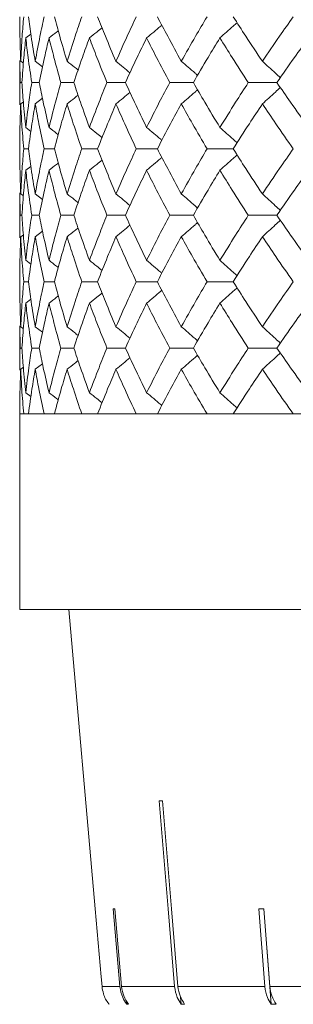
# Model space of a CAD drawing. Header units: inches. Extents: x -4.1 to 22.8, y -8.3 to 17.7.
# Tile 111 of 130: x 18.694 to 18.945, y 0.896 to 1.802. Entities that reach past the tile are written whole.
import ezdxf

# ---------------------------------------------------------------- set-up
doc = ezdxf.new("R2010")
doc.units = ezdxf.units.IN
doc.header["$MEASUREMENT"] = 0

msp = doc.modelspace()

# ---------------------------------------------------------------- linework, layer by layer
at = {"color": 7, "linetype": 'Continuous', "lineweight": 15}
for p, q in [((18.69985, 1.78508), (18.70446, 1.78863)), ((18.69431, 1.76443), (18.69431, 1.72346)), ((18.69454, 1.74397), (18.69434, 1.76443)), ((18.69518, 1.76356), (18.69762, 1.76169)), ((18.70852, 1.76356), (18.71518, 1.75839)), ((18.69625, 1.74397), (18.69454, 1.74397)), ((18.71217, 1.74397), (18.70528, 1.74397)), ((18.74397, 1.74397), (18.73199, 1.74397)), ((18.79132, 1.74397), (18.77438, 1.74397)), ((18.85368, 1.74397), (18.83196, 1.74397)), ((18.93038, 1.74397), (18.90413, 1.74397)), ((18.69518, 1.72433), (18.69758, 1.72618)), ((18.70852, 1.72433), (18.71515, 1.7295)), ((18.69985, 1.7027), (18.7045, 1.69908)), ((18.70221, 1.68301), (18.6979, 1.68301)), ((18.7261, 1.68301), (18.71666, 1.68301)), ((18.76573, 1.68301), (18.75125, 1.68301)), ((18.82066, 1.68301), (18.8013, 1.68301)), ((18.89029, 1.68301), (18.86627, 1.68301)), ((18.69985, 1.66331), (18.70446, 1.66689)), ((18.69431, 1.64248), (18.69431, 1.60129)), ((18.69454, 1.62189), (18.69434, 1.64248)), ((18.69518, 1.64161), (18.69762, 1.63972)), ((18.70852, 1.64161), (18.71518, 1.6364)), ((18.69625, 1.62189), (18.69454, 1.62189)), ((18.71217, 1.62189), (18.70528, 1.62189)), ((18.74397, 1.62189), (18.73199, 1.62189)), ((18.79132, 1.62189), (18.77438, 1.62189)), ((18.85368, 1.62189), (18.83196, 1.62189)), ((18.93038, 1.62189), (18.90413, 1.62189)), ((18.69518, 1.60216), (18.69758, 1.60402)), ((18.70852, 1.60216), (18.71515, 1.60735)), ((18.69985, 1.58047), (18.7045, 1.57685)), ((18.70221, 1.56076), (18.6979, 1.56076)), ((18.7261, 1.56076), (18.71666, 1.56076)), ((18.76573, 1.56076), (18.75125, 1.56076)), ((18.82066, 1.56076), (18.8013, 1.56076)), ((18.89029, 1.56076), (18.86627, 1.56076)), ((18.69985, 1.54108), (18.70446, 1.54466)), ((18.69431, 1.52031), (18.69431, 1.47934)), ((18.69454, 1.49981), (18.69434, 1.52031)), ((18.69518, 1.51944), (18.69762, 1.51756)), ((18.70852, 1.51944), (18.71518, 1.51425)), ((18.69625, 1.49981), (18.69454, 1.49981)), ((18.71217, 1.49981), (18.70528, 1.49981)), ((18.74397, 1.49981), (18.73199, 1.49981)), ((18.79132, 1.49981), (18.77438, 1.49981)), ((18.85368, 1.49981), (18.83196, 1.49981)), ((18.93038, 1.49981), (18.90413, 1.49981)), ((18.70852, 1.48021), (18.71515, 1.48536)), ((18.69518, 1.48021), (18.69758, 1.48205)), ((18.69985, 1.45869), (18.7045, 1.45511)), ((18.69431, 1.43919), (18.69431, 1.25919)), ((18.69431, 1.43919), (21.63031, 1.43919)), ((18.6979, 1.43919), (18.69431, 1.43919)), ((18.71666, 1.43919), (18.70221, 1.43919)), ((18.75125, 1.43919), (18.7261, 1.43919)), ((18.8013, 1.43919), (18.76573, 1.43919)), ((18.86627, 1.43919), (18.82066, 1.43919)), ((18.94543, 1.43919), (18.89029, 1.43919)), ((20.16231, 1.25919), (18.69431, 1.25919)), ((18.7395, 1.25919), (18.76359, 0.98381)), ((18.78004, 0.98381), (18.7862, 0.91248)), ((18.78777, 0.91248), (18.7816, 0.98381)), ((18.91378, 0.98381), (18.91934, 0.91248)), ((18.91825, 0.98381), (18.92508, 0.89612)), ((18.92388, 0.91248), (18.91832, 0.98381)), ((18.76907, 0.92133), (18.76984, 0.91248)), ((18.76984, 0.91248), (18.7862, 0.91248)), ((18.78777, 0.91248), (18.83645, 0.91248)), ((18.83954, 0.91248), (18.91934, 0.91248)), ((18.92388, 0.91248), (19.03284, 0.91248)), ((18.79228, 0.89938), (18.79257, 0.89612)), ((18.84202, 0.90282), (18.84258, 0.89612)), ((18.79413, 0.89612), (18.79257, 0.89612)), ((18.84567, 0.89612), (18.84258, 0.89612)), ((18.92962, 0.89612), (18.92508, 0.89612))]:
    msp.add_line(p, q, dxfattribs=at)
at = {"color": 7, "linetype": 'Continuous', "lineweight": 15, "flags": 128}
for points in [[(18.82222, 1.08343), (18.8305, 0.984), (18.83645, 0.91248)], [(18.83954, 0.91248), (18.83359, 0.984), (18.82531, 1.08343)], [(18.76984, 0.91248), (18.76907, 0.92133), (18.7636, 0.98381)]]:
    msp.add_lwpolyline(points, dxfattribs=at)
at = {"color": 7, "linetype": 'Continuous', "lineweight": 15}
for centre, major_axis, ratio, start_param, end_param in [((20.17263, 1.20751), (1.41828, 0.1181), 0.026849, 3.449982, 3.457033), ((20.17296, 1.10712), (1.4095, 0.12182), 0.013584, 3.293946, 3.301041), ((20.17192, 1.10712), (1.40949, 0.11005), 0.039478, 3.60619, 3.613285)]:
    msp.add_ellipse(centre, major_axis=major_axis, ratio=ratio, start_param=start_param, end_param=end_param, dxfattribs=at)
for points, knots in [([(18.69518, 1.76356), (18.6949, 1.77124), (18.69438, 1.78493), (18.69433, 1.79858), (18.69431, 1.80459)], [0, 0, 0, 0, 0.560541, 1, 1, 1, 1]), ([(18.69518, 1.76356), (18.69557, 1.77124), (18.69625, 1.78493), (18.6974, 1.79858), (18.6979, 1.80459)], [0, 0, 0, 0, 0.5605412, 1, 1, 1, 1]), ([(18.70852, 1.76356), (18.70722, 1.77124), (18.70489, 1.78493), (18.70303, 1.79858), (18.70221, 1.80459)], [0, 0, 0, 0, 0.560541, 1, 1, 1, 1]), ([(18.70852, 1.76356), (18.70991, 1.77124), (18.71241, 1.78493), (18.71536, 1.79858), (18.71666, 1.80459)], [0, 0, 0, 0, 0.560542, 1, 1, 1, 1]), ([(18.73778, 1.76356), (18.73548, 1.77124), (18.73137, 1.78493), (18.72771, 1.79858), (18.7261, 1.80459)], [0, 0, 0, 0, 0.560541, 1, 1, 1, 1]), ([(18.73778, 1.76356), (18.74017, 1.77124), (18.74445, 1.78493), (18.74917, 1.79858), (18.75125, 1.80459)], [0, 0, 0, 0, 0.560541, 1, 1, 1, 1]), ([(18.78265, 1.76356), (18.77937, 1.77124), (18.77353, 1.78493), (18.76811, 1.79858), (18.76573, 1.80459)], [0, 0, 0, 0, 0.560541, 1, 1, 1, 1]), ([(18.78265, 1.76356), (18.78602, 1.77124), (18.79202, 1.78493), (18.79847, 1.79858), (18.8013, 1.80459)], [0, 0, 0, 0, 0.560541, 1, 1, 1, 1]), ([(18.84263, 1.76356), (18.83842, 1.77124), (18.8309, 1.78493), (18.82378, 1.79858), (18.82066, 1.80459)], [0, 0, 0, 0, 0.560541, 1, 1, 1, 1]), ([(18.84263, 1.76356), (18.84694, 1.77124), (18.85461, 1.78493), (18.86271, 1.79858), (18.86627, 1.80459)], [0, 0, 0, 0, 0.560541, 1, 1, 1, 1]), ([(18.91708, 1.76356), (18.91197, 1.77124), (18.90286, 1.78493), (18.89413, 1.79858), (18.89029, 1.80459)], [0, 0, 0, 0, 0.560541, 1, 1, 1, 1]), ([(18.91708, 1.76356), (18.92227, 1.77124), (18.93153, 1.78493), (18.94119, 1.79858), (18.94543, 1.80459)], [0, 0, 0, 0, 0.560542, 1, 1, 1, 1]), ([(18.75829, 1.78508), (18.76054, 1.78688), (18.7644, 1.78996), (18.76823, 1.79308), (18.76982, 1.79438)], [0, 0, 0, 0, 0.582773, 1, 1, 1, 1]), ([(18.81079, 1.78508), (18.81295, 1.78688), (18.81728, 1.79047), (18.82193, 1.79438), (18.8244, 1.79651), (18.82474, 1.7968)], [0, 0, 0, 0, 0.463082, 0.92616, 1, 1, 1, 1]), ([(18.8781, 1.78508), (18.88015, 1.78688), (18.88426, 1.79047), (18.88951, 1.79513), (18.89269, 1.79801), (18.89385, 1.79905)], [0, 0, 0, 0, 0.389352, 0.778703, 1, 1, 1, 1]), ([(18.69625, 1.74397), (18.6968, 1.75165), (18.69777, 1.76537), (18.69921, 1.77906), (18.69985, 1.78508)], [0, 0, 0, 0, 0.560476, 1, 1, 1, 1]), ([(18.70528, 1.74397), (18.70414, 1.75165), (18.70211, 1.76537), (18.70054, 1.77906), (18.69985, 1.78508)], [0, 0, 0, 0, 0.5604759, 1, 1, 1, 1]), ([(18.71217, 1.74397), (18.71372, 1.75165), (18.71651, 1.76537), (18.71975, 1.77906), (18.72117, 1.78508)], [0, 0, 0, 0, 0.560476, 1, 1, 1, 1]), ([(18.72117, 1.78508), (18.72348, 1.78687), (18.72631, 1.78907), (18.72911, 1.79129), (18.72962, 1.79169)], [0, 0, 0, 0, 0.817986, 1, 1, 1, 1]), ([(18.73199, 1.74397), (18.72985, 1.75165), (18.72603, 1.76537), (18.72266, 1.77906), (18.72117, 1.78508)], [0, 0, 0, 0, 0.5604759, 1, 1, 1, 1]), ([(18.74397, 1.74397), (18.74652, 1.75165), (18.75108, 1.76537), (18.75609, 1.77906), (18.75829, 1.78508)], [0, 0, 0, 0, 0.560476, 1, 1, 1, 1]), ([(18.77438, 1.74397), (18.77125, 1.75165), (18.76568, 1.76537), (18.76055, 1.77906), (18.75829, 1.78508)], [0, 0, 0, 0, 0.560476, 1, 1, 1, 1]), ([(18.79132, 1.74397), (18.79484, 1.75165), (18.80112, 1.76537), (18.80784, 1.77906), (18.81079, 1.78508)], [0, 0, 0, 0, 0.560476, 1, 1, 1, 1]), ([(18.83196, 1.74397), (18.8279, 1.75165), (18.82064, 1.76537), (18.8138, 1.77906), (18.81079, 1.78508)], [0, 0, 0, 0, 0.560476, 1, 1, 1, 1]), ([(18.85368, 1.74397), (18.85813, 1.75165), (18.86607, 1.76537), (18.87442, 1.77906), (18.8781, 1.78508)], [0, 0, 0, 0, 0.560476, 1, 1, 1, 1]), ([(18.90413, 1.74397), (18.89916, 1.75165), (18.89029, 1.76537), (18.88182, 1.77906), (18.8781, 1.78508)], [0, 0, 0, 0, 0.560476, 1, 1, 1, 1]), ([(18.93038, 1.74397), (18.93571, 1.75165), (18.94522, 1.76537), (18.95512, 1.77906), (18.95947, 1.78508)], [0, 0, 0, 0, 0.5604753, 1, 1, 1, 1]), ([(18.73778, 1.76356), (18.74006, 1.76176), (18.74344, 1.7591), (18.74679, 1.7564), (18.74788, 1.75552)], [0, 0, 0, 0, 0.674533, 1, 1, 1, 1]), ([(18.78265, 1.76356), (18.78486, 1.76176), (18.78916, 1.75826), (18.79342, 1.7547), (18.7955, 1.75297)], [0, 0, 0, 0, 0.513212, 1, 1, 1, 1]), ([(18.84263, 1.76356), (18.84474, 1.76176), (18.84896, 1.75816), (18.85395, 1.75385), (18.8568, 1.75132), (18.85758, 1.75063)], [0, 0, 0, 0, 0.42135, 0.842698, 1, 1, 1, 1]), ([(18.91708, 1.76356), (18.91907, 1.76176), (18.92305, 1.75816), (18.92853, 1.75313), (18.932, 1.74986), (18.93351, 1.74844)], [0, 0, 0, 0, 0.361079, 0.722158, 1, 1, 1, 1]), ([(18.69433, 1.72346), (18.69433, 1.72425), (18.69425, 1.73109), (18.6944, 1.73792), (18.69454, 1.74397)], [0, 0, 0, 0, 0.1155731, 1, 1, 1, 1]), ([(18.69985, 1.7027), (18.69905, 1.71041), (18.69763, 1.72418), (18.69667, 1.73792), (18.69625, 1.74397)], [0, 0, 0, 0, 0.5603389, 1, 1, 1, 1]), ([(18.69985, 1.7027), (18.70074, 1.71041), (18.70233, 1.72418), (18.70438, 1.73792), (18.70528, 1.74397)], [0, 0, 0, 0, 0.560339, 1, 1, 1, 1]), ([(18.72117, 1.7027), (18.71937, 1.71041), (18.71615, 1.72418), (18.71338, 1.73792), (18.71217, 1.74397)], [0, 0, 0, 0, 0.560339, 1, 1, 1, 1]), ([(18.72117, 1.7027), (18.72307, 1.71041), (18.72646, 1.72418), (18.7303, 1.73792), (18.73199, 1.74397)], [0, 0, 0, 0, 0.5603389, 1, 1, 1, 1]), ([(18.75829, 1.7027), (18.7555, 1.71041), (18.75051, 1.72418), (18.74597, 1.73792), (18.74397, 1.74397)], [0, 0, 0, 0, 0.560339, 1, 1, 1, 1]), ([(18.75829, 1.7027), (18.76117, 1.71041), (18.76632, 1.72418), (18.77192, 1.73792), (18.77438, 1.74397)], [0, 0, 0, 0, 0.560339, 1, 1, 1, 1]), ([(18.81079, 1.7027), (18.80704, 1.71041), (18.80034, 1.72418), (18.79407, 1.73792), (18.79132, 1.74397)], [0, 0, 0, 0, 0.560339, 1, 1, 1, 1]), ([(18.81079, 1.7027), (18.81463, 1.71041), (18.82148, 1.72418), (18.82876, 1.73792), (18.83196, 1.74397)], [0, 0, 0, 0, 0.5603389, 1, 1, 1, 1]), ([(18.8781, 1.7027), (18.87343, 1.71041), (18.8651, 1.72418), (18.85717, 1.73792), (18.85368, 1.74397)], [0, 0, 0, 0, 0.560338, 1, 1, 1, 1]), ([(18.8781, 1.7027), (18.88285, 1.71041), (18.89133, 1.72418), (18.90022, 1.73792), (18.90413, 1.74397)], [0, 0, 0, 0, 0.560339, 1, 1, 1, 1]), ([(18.91708, 1.72433), (18.91907, 1.72614), (18.92304, 1.72975), (18.92852, 1.73479), (18.93199, 1.73806), (18.9335, 1.73948)], [0, 0, 0, 0, 0.360979, 0.721957, 1, 1, 1, 1]), ([(18.95947, 1.7027), (18.95394, 1.71041), (18.94406, 1.72418), (18.93456, 1.73792), (18.93038, 1.74397)], [0, 0, 0, 0, 0.56034, 1, 1, 1, 1]), ([(18.73778, 1.72433), (18.74006, 1.72613), (18.74343, 1.7288), (18.74677, 1.7315), (18.74785, 1.73238)], [0, 0, 0, 0, 0.675591, 1, 1, 1, 1]), ([(18.78265, 1.72433), (18.78485, 1.72614), (18.78914, 1.72965), (18.7934, 1.7332), (18.79548, 1.73493)], [0, 0, 0, 0, 0.513499, 1, 1, 1, 1]), ([(18.84263, 1.72433), (18.84474, 1.72614), (18.84895, 1.72975), (18.85393, 1.73406), (18.85679, 1.7366), (18.85756, 1.73728)], [0, 0, 0, 0, 0.421366, 0.842735, 1, 1, 1, 1]), ([(18.69431, 1.68301), (18.69435, 1.69073), (18.69442, 1.70451), (18.69495, 1.71828), (18.69518, 1.72433)], [0, 0, 0, 0, 0.560273, 1, 1, 1, 1]), ([(18.6979, 1.68301), (18.69727, 1.69073), (18.69614, 1.70451), (18.69548, 1.71828), (18.69518, 1.72433)], [0, 0, 0, 0, 0.560273, 1, 1, 1, 1]), ([(18.70221, 1.68301), (18.70326, 1.69073), (18.70514, 1.70451), (18.70749, 1.71828), (18.70852, 1.72433)], [0, 0, 0, 0, 0.560273, 1, 1, 1, 1]), ([(18.71666, 1.68301), (18.71501, 1.69073), (18.71208, 1.70451), (18.70961, 1.71828), (18.70852, 1.72433)], [0, 0, 0, 0, 0.560273, 1, 1, 1, 1]), ([(18.7261, 1.68301), (18.72816, 1.69073), (18.73183, 1.70451), (18.73596, 1.71828), (18.73778, 1.72433)], [0, 0, 0, 0, 0.560273, 1, 1, 1, 1]), ([(18.75125, 1.68301), (18.74862, 1.69073), (18.74391, 1.70451), (18.73965, 1.71828), (18.73778, 1.72433)], [0, 0, 0, 0, 0.560274, 1, 1, 1, 1]), ([(18.76573, 1.68301), (18.76877, 1.69073), (18.7742, 1.70451), (18.78007, 1.71828), (18.78265, 1.72433)], [0, 0, 0, 0, 0.560273, 1, 1, 1, 1]), ([(18.8013, 1.68301), (18.79771, 1.69073), (18.79128, 1.70451), (18.78529, 1.71828), (18.78265, 1.72433)], [0, 0, 0, 0, 0.560273, 1, 1, 1, 1]), ([(18.82066, 1.68301), (18.82465, 1.69073), (18.83177, 1.70451), (18.83932, 1.71828), (18.84263, 1.72433)], [0, 0, 0, 0, 0.560274, 1, 1, 1, 1]), ([(18.86627, 1.68301), (18.86175, 1.69073), (18.85367, 1.70451), (18.84601, 1.71828), (18.84263, 1.72433)], [0, 0, 0, 0, 0.560273, 1, 1, 1, 1]), ([(18.89029, 1.68301), (18.89518, 1.69073), (18.90392, 1.70451), (18.91306, 1.71828), (18.91708, 1.72433)], [0, 0, 0, 0, 0.560273, 1, 1, 1, 1]), ([(18.94543, 1.68301), (18.94003, 1.69073), (18.9304, 1.70451), (18.92115, 1.71828), (18.91708, 1.72433)], [0, 0, 0, 0, 0.560273, 1, 1, 1, 1]), ([(18.72117, 1.7027), (18.72348, 1.70089), (18.72631, 1.69868), (18.72912, 1.69643), (18.72965, 1.69601)], [0, 0, 0, 0, 0.812627, 1, 1, 1, 1]), ([(18.75829, 1.7027), (18.76053, 1.70089), (18.7644, 1.69778), (18.76823, 1.69463), (18.76985, 1.6933)], [0, 0, 0, 0, 0.579821, 1, 1, 1, 1]), ([(18.81079, 1.7027), (18.81295, 1.70089), (18.81726, 1.69728), (18.82192, 1.69333), (18.8244, 1.69117), (18.82476, 1.69086)], [0, 0, 0, 0, 0.461051, 0.922101, 1, 1, 1, 1]), ([(18.8781, 1.7027), (18.88014, 1.70089), (18.88424, 1.69728), (18.8895, 1.69258), (18.89269, 1.68966), (18.89386, 1.68859)], [0, 0, 0, 0, 0.38779, 0.775586, 1, 1, 1, 1]), ([(18.69518, 1.64161), (18.6949, 1.64934), (18.69438, 1.66315), (18.69433, 1.67694), (18.69431, 1.68301)], [0, 0, 0, 0, 0.560137, 1, 1, 1, 1]), ([(18.69518, 1.64161), (18.69557, 1.64934), (18.69625, 1.66315), (18.6974, 1.67694), (18.6979, 1.68301)], [0, 0, 0, 0, 0.560137, 1, 1, 1, 1]), ([(18.70852, 1.64161), (18.70722, 1.64934), (18.70489, 1.66315), (18.70303, 1.67694), (18.70221, 1.68301)], [0, 0, 0, 0, 0.560136, 1, 1, 1, 1]), ([(18.70852, 1.64161), (18.70991, 1.64934), (18.71241, 1.66315), (18.71536, 1.67694), (18.71666, 1.68301)], [0, 0, 0, 0, 0.560137, 1, 1, 1, 1]), ([(18.73778, 1.64161), (18.73548, 1.64934), (18.73137, 1.66315), (18.72771, 1.67694), (18.7261, 1.68301)], [0, 0, 0, 0, 0.560137, 1, 1, 1, 1]), ([(18.73778, 1.64161), (18.74017, 1.64934), (18.74445, 1.66315), (18.74917, 1.67694), (18.75125, 1.68301)], [0, 0, 0, 0, 0.560137, 1, 1, 1, 1]), ([(18.78265, 1.64161), (18.77937, 1.64934), (18.77352, 1.66315), (18.76811, 1.67694), (18.76573, 1.68301)], [0, 0, 0, 0, 0.560137, 1, 1, 1, 1]), ([(18.78265, 1.64161), (18.78602, 1.64934), (18.79203, 1.66315), (18.79847, 1.67694), (18.8013, 1.68301)], [0, 0, 0, 0, 0.560137, 1, 1, 1, 1]), ([(18.84263, 1.64161), (18.83842, 1.64934), (18.83089, 1.66315), (18.82379, 1.67694), (18.82066, 1.68301)], [0, 0, 0, 0, 0.5601357, 1, 1, 1, 1]), ([(18.84263, 1.64161), (18.84694, 1.64934), (18.85461, 1.66315), (18.86271, 1.67694), (18.86627, 1.68301)], [0, 0, 0, 0, 0.560137, 1, 1, 1, 1]), ([(18.8781, 1.66331), (18.88014, 1.66511), (18.88424, 1.66873), (18.88949, 1.67343), (18.89268, 1.67635), (18.89385, 1.67742)], [0, 0, 0, 0, 0.387871, 0.775733, 1, 1, 1, 1]), ([(18.91708, 1.64161), (18.91197, 1.64934), (18.90285, 1.66315), (18.89413, 1.67694), (18.89029, 1.68301)], [0, 0, 0, 0, 0.560136, 1, 1, 1, 1]), ([(18.91708, 1.64161), (18.92227, 1.64934), (18.93153, 1.66315), (18.94119, 1.67694), (18.94543, 1.68301)], [0, 0, 0, 0, 0.560137, 1, 1, 1, 1]), ([(18.72117, 1.66331), (18.72347, 1.66511), (18.7263, 1.66732), (18.7291, 1.66957), (18.72962, 1.66998)], [0, 0, 0, 0, 0.814995, 1, 1, 1, 1]), ([(18.75829, 1.66331), (18.76053, 1.66511), (18.76439, 1.66822), (18.76822, 1.67137), (18.76982, 1.67269)], [0, 0, 0, 0, 0.580605, 1, 1, 1, 1]), ([(18.81079, 1.66331), (18.81294, 1.66511), (18.81725, 1.66873), (18.82191, 1.67268), (18.82439, 1.67484), (18.82475, 1.67514)], [0, 0, 0, 0, 0.461329, 0.922666, 1, 1, 1, 1]), ([(18.69625, 1.62189), (18.6968, 1.62962), (18.69777, 1.64343), (18.69921, 1.65723), (18.69985, 1.66331)], [0, 0, 0, 0, 0.560071, 1, 1, 1, 1]), ([(18.70528, 1.62189), (18.70414, 1.62962), (18.70211, 1.64343), (18.70054, 1.65723), (18.69985, 1.66331)], [0, 0, 0, 0, 0.560071, 1, 1, 1, 1]), ([(18.71217, 1.62189), (18.71372, 1.62962), (18.71651, 1.64343), (18.71975, 1.65723), (18.72117, 1.66331)], [0, 0, 0, 0, 0.5600708, 1, 1, 1, 1]), ([(18.73199, 1.62189), (18.72985, 1.62962), (18.72603, 1.64343), (18.72266, 1.65723), (18.72117, 1.66331)], [0, 0, 0, 0, 0.5600706, 1, 1, 1, 1]), ([(18.74397, 1.62189), (18.74652, 1.62962), (18.75108, 1.64343), (18.75609, 1.65723), (18.75829, 1.66331)], [0, 0, 0, 0, 0.560071, 1, 1, 1, 1]), ([(18.77438, 1.62189), (18.77125, 1.62962), (18.76568, 1.64343), (18.76055, 1.65723), (18.75829, 1.66331)], [0, 0, 0, 0, 0.5600709, 1, 1, 1, 1]), ([(18.79132, 1.62189), (18.79484, 1.62962), (18.80112, 1.64343), (18.80784, 1.65723), (18.81079, 1.66331)], [0, 0, 0, 0, 0.560071, 1, 1, 1, 1]), ([(18.83196, 1.62189), (18.8279, 1.62962), (18.82064, 1.64343), (18.8138, 1.65723), (18.81079, 1.66331)], [0, 0, 0, 0, 0.560071, 1, 1, 1, 1]), ([(18.85368, 1.62189), (18.85813, 1.62962), (18.86607, 1.64343), (18.87442, 1.65723), (18.8781, 1.66331)], [0, 0, 0, 0, 0.560071, 1, 1, 1, 1]), ([(18.90413, 1.62189), (18.89916, 1.62962), (18.89029, 1.64343), (18.88182, 1.65723), (18.8781, 1.66331)], [0, 0, 0, 0, 0.560071, 1, 1, 1, 1]), ([(18.93038, 1.62189), (18.93571, 1.62962), (18.94522, 1.64343), (18.95512, 1.65723), (18.95947, 1.66331)], [0, 0, 0, 0, 0.56007, 1, 1, 1, 1]), ([(18.73778, 1.64161), (18.74005, 1.6398), (18.74343, 1.63712), (18.74678, 1.6344), (18.74788, 1.63351)], [0, 0, 0, 0, 0.67291, 1, 1, 1, 1]), ([(18.78265, 1.64161), (18.78485, 1.6398), (18.78915, 1.63627), (18.79341, 1.6327), (18.79549, 1.63095)], [0, 0, 0, 0, 0.511981, 1, 1, 1, 1]), ([(18.84263, 1.64161), (18.84474, 1.6398), (18.84895, 1.63618), (18.85393, 1.63185), (18.85679, 1.62929), (18.85757, 1.62859)], [0, 0, 0, 0, 0.420339, 0.840678, 1, 1, 1, 1]), ([(18.91708, 1.64161), (18.91906, 1.6398), (18.92303, 1.63618), (18.92852, 1.63112), (18.93199, 1.62783), (18.93351, 1.62639)], [0, 0, 0, 0, 0.360215, 0.720423, 1, 1, 1, 1]), ([(18.69433, 1.60129), (18.69433, 1.60208), (18.69425, 1.60894), (18.6944, 1.61581), (18.69454, 1.62189)], [0, 0, 0, 0, 0.11504, 1, 1, 1, 1]), ([(18.69985, 1.58047), (18.69905, 1.5882), (18.69763, 1.602), (18.69667, 1.61581), (18.69625, 1.62189)], [0, 0, 0, 0, 0.5599335, 1, 1, 1, 1]), ([(18.69985, 1.58047), (18.70074, 1.5882), (18.70233, 1.602), (18.70438, 1.61581), (18.70528, 1.62189)], [0, 0, 0, 0, 0.559934, 1, 1, 1, 1]), ([(18.72117, 1.58047), (18.71937, 1.5882), (18.71615, 1.602), (18.71338, 1.61581), (18.71217, 1.62189)], [0, 0, 0, 0, 0.559934, 1, 1, 1, 1]), ([(18.72117, 1.58047), (18.72307, 1.5882), (18.72646, 1.602), (18.7303, 1.61581), (18.73199, 1.62189)], [0, 0, 0, 0, 0.5599335, 1, 1, 1, 1]), ([(18.75829, 1.58047), (18.7555, 1.5882), (18.75051, 1.602), (18.74597, 1.61581), (18.74397, 1.62189)], [0, 0, 0, 0, 0.559933, 1, 1, 1, 1]), ([(18.75829, 1.58047), (18.76117, 1.5882), (18.76633, 1.602), (18.77192, 1.61581), (18.77438, 1.62189)], [0, 0, 0, 0, 0.559933, 1, 1, 1, 1]), ([(18.81079, 1.58047), (18.80704, 1.5882), (18.80034, 1.602), (18.79407, 1.61581), (18.79132, 1.62189)], [0, 0, 0, 0, 0.559933, 1, 1, 1, 1]), ([(18.81079, 1.58047), (18.81463, 1.5882), (18.82148, 1.602), (18.82876, 1.61581), (18.83196, 1.62189)], [0, 0, 0, 0, 0.5599328, 1, 1, 1, 1]), ([(18.8781, 1.58047), (18.87343, 1.5882), (18.86509, 1.602), (18.85717, 1.61581), (18.85368, 1.62189)], [0, 0, 0, 0, 0.5599328, 1, 1, 1, 1]), ([(18.8781, 1.58047), (18.88285, 1.5882), (18.89133, 1.602), (18.90022, 1.61581), (18.90413, 1.62189)], [0, 0, 0, 0, 0.5599339, 1, 1, 1, 1]), ([(18.95947, 1.58047), (18.95394, 1.5882), (18.94406, 1.602), (18.93456, 1.61581), (18.93038, 1.62189)], [0, 0, 0, 0, 0.559934, 1, 1, 1, 1]), ([(18.78265, 1.60216), (18.78485, 1.60397), (18.78914, 1.6075), (18.7934, 1.61107), (18.79548, 1.61281)], [0, 0, 0, 0, 0.512638, 1, 1, 1, 1]), ([(18.84263, 1.60216), (18.84474, 1.60397), (18.84895, 1.60759), (18.85392, 1.61192), (18.85678, 1.61447), (18.85756, 1.61517)], [0, 0, 0, 0, 0.420639, 0.841279, 1, 1, 1, 1]), ([(18.91708, 1.60216), (18.91906, 1.60397), (18.92303, 1.60759), (18.92851, 1.61265), (18.93199, 1.61594), (18.9335, 1.61738)], [0, 0, 0, 0, 0.360349, 0.720694, 1, 1, 1, 1]), ([(18.73778, 1.60216), (18.74005, 1.60397), (18.74342, 1.60665), (18.74677, 1.60936), (18.74786, 1.61024)], [0, 0, 0, 0, 0.6744933, 1, 1, 1, 1]), ([(18.69431, 1.56076), (18.69435, 1.56849), (18.69442, 1.58228), (18.69495, 1.59609), (18.69518, 1.60216)], [0, 0, 0, 0, 0.559868, 1, 1, 1, 1]), ([(18.6979, 1.56076), (18.69727, 1.56849), (18.69614, 1.58228), (18.69548, 1.59609), (18.69518, 1.60216)], [0, 0, 0, 0, 0.559868, 1, 1, 1, 1]), ([(18.70221, 1.56076), (18.70326, 1.56849), (18.70514, 1.58228), (18.70749, 1.59609), (18.70852, 1.60216)], [0, 0, 0, 0, 0.559868, 1, 1, 1, 1]), ([(18.71666, 1.56076), (18.71502, 1.56849), (18.71208, 1.58228), (18.70961, 1.59609), (18.70852, 1.60216)], [0, 0, 0, 0, 0.559867, 1, 1, 1, 1]), ([(18.7261, 1.56076), (18.72816, 1.56849), (18.73184, 1.58228), (18.73596, 1.59609), (18.73778, 1.60216)], [0, 0, 0, 0, 0.559867, 1, 1, 1, 1]), ([(18.75125, 1.56076), (18.74862, 1.56849), (18.74391, 1.58228), (18.73965, 1.59609), (18.73778, 1.60216)], [0, 0, 0, 0, 0.5598681, 1, 1, 1, 1]), ([(18.76573, 1.56076), (18.76877, 1.56849), (18.7742, 1.58228), (18.78007, 1.59609), (18.78265, 1.60216)], [0, 0, 0, 0, 0.559868, 1, 1, 1, 1]), ([(18.8013, 1.56076), (18.79771, 1.56849), (18.79128, 1.58228), (18.78529, 1.59609), (18.78265, 1.60216)], [0, 0, 0, 0, 0.559867, 1, 1, 1, 1]), ([(18.82066, 1.56076), (18.82465, 1.56849), (18.83177, 1.58228), (18.83931, 1.59609), (18.84263, 1.60216)], [0, 0, 0, 0, 0.559868, 1, 1, 1, 1]), ([(18.86627, 1.56076), (18.86175, 1.56849), (18.85367, 1.58228), (18.84601, 1.59609), (18.84263, 1.60216)], [0, 0, 0, 0, 0.559867, 1, 1, 1, 1]), ([(18.89029, 1.56076), (18.89518, 1.56849), (18.90392, 1.58228), (18.91306, 1.59609), (18.91708, 1.60216)], [0, 0, 0, 0, 0.5598671, 1, 1, 1, 1]), ([(18.94543, 1.56076), (18.94004, 1.56849), (18.9304, 1.58228), (18.92115, 1.59609), (18.91708, 1.60216)], [0, 0, 0, 0, 0.559867, 1, 1, 1, 1]), ([(18.72117, 1.58047), (18.72347, 1.57866), (18.72631, 1.57644), (18.72912, 1.57419), (18.72965, 1.57377)], [0, 0, 0, 0, 0.812313, 1, 1, 1, 1]), ([(18.75829, 1.58047), (18.76053, 1.57866), (18.7644, 1.57555), (18.76823, 1.57239), (18.76984, 1.57106)], [0, 0, 0, 0, 0.5796211, 1, 1, 1, 1]), ([(18.81079, 1.58047), (18.81294, 1.57866), (18.81725, 1.57504), (18.82191, 1.57109), (18.8244, 1.56893), (18.82476, 1.56862)], [0, 0, 0, 0, 0.460897, 0.921807, 1, 1, 1, 1]), ([(18.8781, 1.58047), (18.88014, 1.57866), (18.88424, 1.57504), (18.8895, 1.57034), (18.89269, 1.56742), (18.89386, 1.56635)], [0, 0, 0, 0, 0.387671, 0.775336, 1, 1, 1, 1]), ([(18.69518, 1.51944), (18.6949, 1.52715), (18.69438, 1.54091), (18.69433, 1.5547), (18.69431, 1.56076)], [0, 0, 0, 0, 0.55973, 1, 1, 1, 1]), ([(18.69518, 1.51944), (18.69557, 1.52715), (18.69625, 1.54091), (18.6974, 1.5547), (18.6979, 1.56076)], [0, 0, 0, 0, 0.55973, 1, 1, 1, 1]), ([(18.70852, 1.51944), (18.70722, 1.52715), (18.70489, 1.54091), (18.70303, 1.5547), (18.70221, 1.56076)], [0, 0, 0, 0, 0.55973, 1, 1, 1, 1]), ([(18.70852, 1.51944), (18.70991, 1.52715), (18.71241, 1.54091), (18.71536, 1.5547), (18.71666, 1.56076)], [0, 0, 0, 0, 0.55973, 1, 1, 1, 1]), ([(18.73778, 1.51944), (18.73548, 1.52715), (18.73137, 1.54091), (18.72771, 1.5547), (18.7261, 1.56076)], [0, 0, 0, 0, 0.55973, 1, 1, 1, 1]), ([(18.73778, 1.51944), (18.74017, 1.52715), (18.74445, 1.54091), (18.74917, 1.5547), (18.75125, 1.56076)], [0, 0, 0, 0, 0.55973, 1, 1, 1, 1]), ([(18.78265, 1.51944), (18.77937, 1.52715), (18.77352, 1.54091), (18.76811, 1.5547), (18.76573, 1.56076)], [0, 0, 0, 0, 0.5597301, 1, 1, 1, 1]), ([(18.78265, 1.51944), (18.78601, 1.52715), (18.79203, 1.54091), (18.79847, 1.5547), (18.8013, 1.56076)], [0, 0, 0, 0, 0.5597302, 1, 1, 1, 1]), ([(18.84263, 1.51944), (18.83842, 1.52715), (18.83089, 1.54091), (18.82379, 1.5547), (18.82066, 1.56076)], [0, 0, 0, 0, 0.55973, 1, 1, 1, 1]), ([(18.84263, 1.51944), (18.84693, 1.52715), (18.85462, 1.54091), (18.86271, 1.5547), (18.86627, 1.56076)], [0, 0, 0, 0, 0.559731, 1, 1, 1, 1]), ([(18.91708, 1.51944), (18.91197, 1.52715), (18.90285, 1.54091), (18.89413, 1.5547), (18.89029, 1.56076)], [0, 0, 0, 0, 0.559731, 1, 1, 1, 1]), ([(18.91708, 1.51944), (18.92227, 1.52715), (18.93153, 1.54091), (18.94118, 1.5547), (18.94543, 1.56076)], [0, 0, 0, 0, 0.55973, 1, 1, 1, 1]), ([(18.75829, 1.54108), (18.76053, 1.54288), (18.76439, 1.54599), (18.76822, 1.54913), (18.76982, 1.55045)], [0, 0, 0, 0, 0.580842, 1, 1, 1, 1]), ([(18.81079, 1.54108), (18.81295, 1.54288), (18.81726, 1.5465), (18.82191, 1.55044), (18.82439, 1.55259), (18.82475, 1.5529)], [0, 0, 0, 0, 0.461507, 0.923011, 1, 1, 1, 1]), ([(18.8781, 1.54108), (18.88014, 1.54288), (18.88424, 1.5465), (18.8895, 1.55119), (18.89268, 1.55411), (18.89385, 1.55518)], [0, 0, 0, 0, 0.388002, 0.776006, 1, 1, 1, 1]), ([(18.69625, 1.49981), (18.6968, 1.5075), (18.69777, 1.52125), (18.69921, 1.53501), (18.69985, 1.54108)], [0, 0, 0, 0, 0.559665, 1, 1, 1, 1]), ([(18.70528, 1.49981), (18.70415, 1.5075), (18.70211, 1.52125), (18.70054, 1.53501), (18.69985, 1.54108)], [0, 0, 0, 0, 0.5596649, 1, 1, 1, 1]), ([(18.71217, 1.49981), (18.71372, 1.5075), (18.71651, 1.52125), (18.71975, 1.53501), (18.72117, 1.54108)], [0, 0, 0, 0, 0.559665, 1, 1, 1, 1]), ([(18.72117, 1.54108), (18.72348, 1.54288), (18.7263, 1.54509), (18.7291, 1.54733), (18.72962, 1.54774)], [0, 0, 0, 0, 0.815377, 1, 1, 1, 1]), ([(18.73199, 1.49981), (18.72985, 1.5075), (18.72603, 1.52125), (18.72266, 1.53501), (18.72117, 1.54108)], [0, 0, 0, 0, 0.559665, 1, 1, 1, 1]), ([(18.74397, 1.49981), (18.74652, 1.5075), (18.75109, 1.52125), (18.75609, 1.53501), (18.75829, 1.54108)], [0, 0, 0, 0, 0.559665, 1, 1, 1, 1]), ([(18.77438, 1.49981), (18.77125, 1.5075), (18.76568, 1.52125), (18.76055, 1.53501), (18.75829, 1.54108)], [0, 0, 0, 0, 0.559665, 1, 1, 1, 1]), ([(18.79132, 1.49981), (18.79483, 1.5075), (18.80112, 1.52125), (18.80783, 1.53501), (18.81079, 1.54108)], [0, 0, 0, 0, 0.559665, 1, 1, 1, 1]), ([(18.83196, 1.49981), (18.8279, 1.5075), (18.82063, 1.52125), (18.8138, 1.53501), (18.81079, 1.54108)], [0, 0, 0, 0, 0.5596651, 1, 1, 1, 1]), ([(18.85368, 1.49981), (18.85813, 1.5075), (18.86607, 1.52125), (18.87442, 1.53501), (18.8781, 1.54108)], [0, 0, 0, 0, 0.559665, 1, 1, 1, 1]), ([(18.90413, 1.49981), (18.89916, 1.5075), (18.89029, 1.52125), (18.88182, 1.53501), (18.8781, 1.54108)], [0, 0, 0, 0, 0.559665, 1, 1, 1, 1]), ([(18.93038, 1.49981), (18.93571, 1.5075), (18.94523, 1.52125), (18.95512, 1.53501), (18.95947, 1.54108)], [0, 0, 0, 0, 0.559665, 1, 1, 1, 1]), ([(18.73778, 1.51944), (18.74006, 1.51764), (18.74343, 1.51497), (18.74678, 1.51226), (18.74788, 1.51138)], [0, 0, 0, 0, 0.674048, 1, 1, 1, 1]), ([(18.78265, 1.51944), (18.78485, 1.51764), (18.78915, 1.51412), (18.79341, 1.51056), (18.79549, 1.50883)], [0, 0, 0, 0, 0.512872, 1, 1, 1, 1]), ([(18.84263, 1.51944), (18.84474, 1.51764), (18.84895, 1.51403), (18.85394, 1.50971), (18.85679, 1.50717), (18.85757, 1.50648)], [0, 0, 0, 0, 0.421085, 0.842167, 1, 1, 1, 1]), ([(18.91708, 1.51944), (18.91907, 1.51764), (18.92304, 1.51403), (18.92852, 1.50898), (18.932, 1.50571), (18.93351, 1.50429)], [0, 0, 0, 0, 0.360855, 0.721703, 1, 1, 1, 1]), ([(18.69433, 1.47934), (18.69433, 1.48012), (18.69425, 1.48694), (18.6944, 1.49376), (18.69454, 1.49981)], [0, 0, 0, 0, 0.114506, 1, 1, 1, 1]), ([(18.69985, 1.45869), (18.69905, 1.46635), (18.69763, 1.48005), (18.69667, 1.49376), (18.69625, 1.49981)], [0, 0, 0, 0, 0.559527, 1, 1, 1, 1]), ([(18.69985, 1.45869), (18.70074, 1.46635), (18.70233, 1.48005), (18.70438, 1.49376), (18.70528, 1.49981)], [0, 0, 0, 0, 0.559527, 1, 1, 1, 1]), ([(18.72117, 1.45869), (18.71937, 1.46635), (18.71615, 1.48005), (18.71338, 1.49376), (18.71217, 1.49981)], [0, 0, 0, 0, 0.559528, 1, 1, 1, 1]), ([(18.72117, 1.45869), (18.72307, 1.46635), (18.72646, 1.48005), (18.7303, 1.49376), (18.73199, 1.49981)], [0, 0, 0, 0, 0.559528, 1, 1, 1, 1]), ([(18.75829, 1.45869), (18.7555, 1.46635), (18.75051, 1.48005), (18.74597, 1.49376), (18.74397, 1.49981)], [0, 0, 0, 0, 0.559527, 1, 1, 1, 1]), ([(18.75829, 1.45869), (18.76117, 1.46635), (18.76633, 1.48005), (18.77191, 1.49376), (18.77438, 1.49981)], [0, 0, 0, 0, 0.5595275, 1, 1, 1, 1]), ([(18.81079, 1.45869), (18.80704, 1.46635), (18.80034, 1.48005), (18.79407, 1.49376), (18.79132, 1.49981)], [0, 0, 0, 0, 0.559527, 1, 1, 1, 1]), ([(18.81079, 1.45869), (18.81463, 1.46635), (18.82149, 1.48005), (18.82876, 1.49376), (18.83196, 1.49981)], [0, 0, 0, 0, 0.559527, 1, 1, 1, 1]), ([(18.8781, 1.45869), (18.87343, 1.46635), (18.86509, 1.48005), (18.85717, 1.49376), (18.85368, 1.49981)], [0, 0, 0, 0, 0.559527, 1, 1, 1, 1]), ([(18.8781, 1.45869), (18.88285, 1.46635), (18.89134, 1.48005), (18.90022, 1.49376), (18.90413, 1.49981)], [0, 0, 0, 0, 0.559528, 1, 1, 1, 1]), ([(18.91708, 1.48021), (18.91907, 1.48201), (18.92305, 1.48561), (18.92853, 1.49064), (18.932, 1.49391), (18.9335, 1.49533)], [0, 0, 0, 0, 0.361226, 0.722449, 1, 1, 1, 1]), ([(18.95947, 1.45869), (18.95394, 1.46635), (18.94406, 1.48005), (18.93456, 1.49376), (18.93038, 1.49981)], [0, 0, 0, 0, 0.559528, 1, 1, 1, 1]), ([(18.73778, 1.48021), (18.74006, 1.48201), (18.74343, 1.48467), (18.74677, 1.48736), (18.74786, 1.48824)], [0, 0, 0, 0, 0.676171, 1, 1, 1, 1]), ([(18.78265, 1.48021), (18.78486, 1.48201), (18.78915, 1.48551), (18.79341, 1.48906), (18.79548, 1.49078)], [0, 0, 0, 0, 0.5139022, 1, 1, 1, 1]), ([(18.84263, 1.48021), (18.84474, 1.48201), (18.84896, 1.48561), (18.85394, 1.48992), (18.85679, 1.49245), (18.85757, 1.49313)], [0, 0, 0, 0, 0.421671, 0.843336, 1, 1, 1, 1]), ([(18.69431, 1.43919), (18.69435, 1.44683), (18.69442, 1.46049), (18.69495, 1.47418), (18.69518, 1.48021)], [0, 0, 0, 0, 0.5594618, 1, 1, 1, 1]), ([(18.6979, 1.43919), (18.69727, 1.44683), (18.69614, 1.46049), (18.69548, 1.47418), (18.69518, 1.48021)], [0, 0, 0, 0, 0.559462, 1, 1, 1, 1]), ([(18.70221, 1.43919), (18.70326, 1.44683), (18.70515, 1.46049), (18.70749, 1.47418), (18.70852, 1.48021)], [0, 0, 0, 0, 0.559462, 1, 1, 1, 1]), ([(18.71666, 1.43919), (18.71502, 1.44683), (18.71208, 1.46049), (18.70961, 1.47418), (18.70852, 1.48021)], [0, 0, 0, 0, 0.559462, 1, 1, 1, 1]), ([(18.7261, 1.43919), (18.72816, 1.44683), (18.73184, 1.46049), (18.73596, 1.47418), (18.73778, 1.48021)], [0, 0, 0, 0, 0.559462, 1, 1, 1, 1]), ([(18.75125, 1.43919), (18.74862, 1.44683), (18.74391, 1.46049), (18.73965, 1.47418), (18.73778, 1.48021)], [0, 0, 0, 0, 0.559462, 1, 1, 1, 1]), ([(18.76573, 1.43919), (18.76877, 1.44683), (18.7742, 1.46049), (18.78007, 1.47418), (18.78265, 1.48021)], [0, 0, 0, 0, 0.559462, 1, 1, 1, 1]), ([(18.8013, 1.43919), (18.79771, 1.44683), (18.79128, 1.46049), (18.78529, 1.47418), (18.78265, 1.48021)], [0, 0, 0, 0, 0.5594619, 1, 1, 1, 1]), ([(18.82066, 1.43919), (18.82465, 1.44683), (18.83178, 1.46049), (18.83931, 1.47418), (18.84263, 1.48021)], [0, 0, 0, 0, 0.559463, 1, 1, 1, 1]), ([(18.86627, 1.43919), (18.86175, 1.44683), (18.85367, 1.46049), (18.84601, 1.47418), (18.84263, 1.48021)], [0, 0, 0, 0, 0.559461, 1, 1, 1, 1]), ([(18.89029, 1.43919), (18.89518, 1.44683), (18.90393, 1.46049), (18.91306, 1.47418), (18.91708, 1.48021)], [0, 0, 0, 0, 0.559462, 1, 1, 1, 1]), ([(18.94543, 1.43919), (18.94004, 1.44683), (18.93039, 1.46049), (18.92115, 1.47418), (18.91708, 1.48021)], [0, 0, 0, 0, 0.559462, 1, 1, 1, 1]), ([(18.72117, 1.45869), (18.72348, 1.4569), (18.72631, 1.4547), (18.72912, 1.45247), (18.72964, 1.45206)], [0, 0, 0, 0, 0.815366, 1, 1, 1, 1]), ([(18.75829, 1.45869), (18.76054, 1.4569), (18.7644, 1.45381), (18.76824, 1.45069), (18.76984, 1.44938)], [0, 0, 0, 0, 0.581824, 1, 1, 1, 1]), ([(18.81079, 1.45869), (18.81295, 1.45689), (18.81728, 1.4533), (18.82193, 1.44939), (18.82441, 1.44726), (18.82476, 1.44696)], [0, 0, 0, 0, 0.462667, 0.925335, 1, 1, 1, 1]), ([(18.8781, 1.45869), (18.88015, 1.4569), (18.88426, 1.4533), (18.88952, 1.44864), (18.8927, 1.44576), (18.89385, 1.44471)], [0, 0, 0, 0, 0.389164, 0.77833, 1, 1, 1, 1]), ([(18.77628, 0.89612), (18.77617, 0.89627), (18.77393, 0.89917), (18.77105, 0.90456), (18.77018, 0.91024), (18.76984, 0.91248)], [0, 0, 0, 0, 0.0326818, 0.6183414, 1, 1, 1, 1]), ([(18.7862, 0.91248), (18.7868, 0.90902), (18.78783, 0.90309), (18.79118, 0.89816), (18.79257, 0.89612)], [0, 0, 0, 0, 0.585348, 1, 1, 1, 1]), ([(18.79413, 0.89612), (18.79249, 0.89859), (18.7892, 0.90358), (18.78825, 0.9095), (18.78777, 0.91248)], [0, 0, 0, 0, 0.496928, 1, 1, 1, 1]), ([(18.83645, 0.91248), (18.83703, 0.90902), (18.83802, 0.90309), (18.84124, 0.89816), (18.84258, 0.89612)], [0, 0, 0, 0, 0.5853489, 1, 1, 1, 1]), ([(18.84567, 0.89612), (18.84409, 0.89859), (18.84092, 0.90358), (18.84, 0.9095), (18.83954, 0.91248)], [0, 0, 0, 0, 0.4969012, 1, 1, 1, 1]), ([(18.91934, 0.91248), (18.91988, 0.90902), (18.92081, 0.90309), (18.92383, 0.89816), (18.92508, 0.89612)], [0, 0, 0, 0, 0.585349, 1, 1, 1, 1]), ([(18.92962, 0.89612), (18.92814, 0.89859), (18.92517, 0.90358), (18.92431, 0.9095), (18.92388, 0.91248)], [0, 0, 0, 0, 0.496849, 1, 1, 1, 1])]:
    msp.add_open_spline(points, degree=3, knots=knots, dxfattribs=at)

doc.saveas('drawing.dxf')
